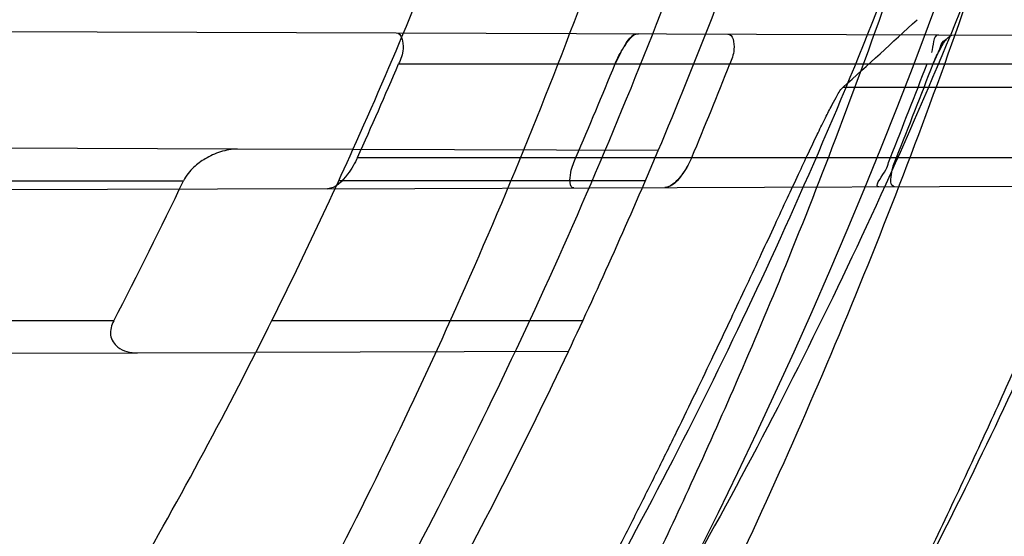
# Model space of a CAD drawing. Header units: millimetres. Extents: x 0 to 297, y 0 to 210.
# Tile 88 of 256: x 141.6695 to 141.7643, y 93.3466 to 93.3964. Entities that reach past the tile are written whole.
import ezdxf

# ---------------------------------------------------------------- set-up
doc = ezdxf.new("R2010")
doc.units = ezdxf.units.MM
doc.header["$LTSCALE"] = 16.335
doc.layers.get('0').update_dxf_attribs({"linetype": 'CONTINUOUS'})
for name, color, linetype in [('01_GLOBAL', 7, 'CONTINUOUS'), ('INTFCLR_1', 7, 'CONTINUOUS'), ('INTFCLR_144815', 7, 'CONTINUOUS')]:
    doc.layers.add(name, color=color, linetype=linetype)

msp = doc.modelspace()

# ---------------------------------------------------------------- linework, layer by layer
at = {"color": 7, "linetype": 'Continuous'}
msp.add_circle((142.5788034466, 92.2083412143), 3.42, dxfattribs=at)
at = {"color": 9, "linetype": 'Continuous'}
msp.add_arc((142.5788034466, 92.2083412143), 3.3761688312, 92.9674534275, 177.0325465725, dxfattribs=at)
at = {"layer": '01_GLOBAL', "color": 7, "linetype": 'Continuous'}
msp.add_circle((142.5788034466, 92.2083412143), 3.465, dxfattribs=at)
at = {"layer": 'INTFCLR_1', "color": 6, "linetype": 'Continuous'}
for p, q in [((141.6320219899, 93.39534153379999), (141.7057109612, 93.3950843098)), ((141.701550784, 93.3838488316), (141.6904307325, 93.383887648)), ((141.6990972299, 93.3800782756), (141.6237395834, 93.3798152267)), ((141.6807863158, 93.3642643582), (141.6922007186, 93.36430420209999))]:
    msp.add_line(p, q, dxfattribs=at)
at = {"layer": 'INTFCLR_1', "color": 9, "linetype": 'Continuous'}
for p, q in [((141.7057109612, 93.3950843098), (141.786662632, 93.394801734)), ((141.7059497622, 93.3920928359), (141.7856562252, 93.3920928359)), ((141.6904307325, 93.383887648), (141.6327147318, 93.3840891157)), ((141.7309575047, 93.3837461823), (141.701550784, 93.3838488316)), ((141.7020047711, 93.3830928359), (141.7823235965, 93.3830928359)), ((141.6154911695, 93.3808428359), (141.6852364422, 93.3808428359)), ((141.6990972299, 93.3800782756), (141.7813169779, 93.38036527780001)), ((141.7297225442, 93.3808428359), (141.7001843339, 93.3808428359)), ((141.6785109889, 93.3673428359), (141.6071914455, 93.3673428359)), ((141.7236898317, 93.3673428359), (141.6937277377, 93.3673428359)), ((141.6212355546, 93.36405648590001), (141.6807863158, 93.3642643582)), ((141.722314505, 93.36440931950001), (141.6922007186, 93.36430420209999))]:
    msp.add_line(p, q, dxfattribs=at)
at = {"layer": 'INTFCLR_1', "color": 7, "linetype": 'Continuous'}
for p, q in [((141.7273448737, 93.39321725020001), (141.7268046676, 93.3920928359)), ((141.7574344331, 93.3920928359), (141.7579217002, 93.39317565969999))]:
    msp.add_line(p, q, dxfattribs=at)
msp.add_lwpolyline([(141.7322235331, 93.3804184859), (141.7321460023, 93.38037104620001), (141.7320701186, 93.3803290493), (141.731995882, 93.3802925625), (141.7319229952, 93.3802615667), (141.7318517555, 93.38023621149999), (141.7317830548, 93.38021666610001), (141.7317171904, 93.3802028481), (141.731653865, 93.3801945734), (141.7315930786, 93.38019170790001)], dxfattribs=at)
at = {"layer": 'INTFCLR_1', "color": 6, "linetype": 'Continuous'}
for centre, radius, start, end in [((141.273551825, 93.5765928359), 0.5431065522, 270, 90.00000002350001), ((141.273551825, 93.5765928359), 0.5161422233, 270, 90.00000002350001), ((141.2728088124, 93.57658791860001), 0.4707966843, 335.7326455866, 336.9285663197), ((141.274149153, 93.5765882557), 0.488810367, 336.6810239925, 337.8249472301), ((141.2728077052, 93.5765885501), 0.5003182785, 337.2478700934, 338.3610402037), ((141.2735924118, 93.5765888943), 0.5172817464, 338.0335761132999, 339.1045049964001), ((141.2741481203, 93.5765888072), 0.5173049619, 338.034623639, 339.1054969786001), ((141.273551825, 93.5765928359), 0.4693968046, 333.1113287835, 335.7561731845), ((141.273551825, 93.5765928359), 0.4963968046, 334.6943264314, 337.139241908), ((141.2473378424, 93.5905742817), 0.4855333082, 332.6280237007, 334.4079187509)]:
    msp.add_arc(centre, radius, start, end, dxfattribs=at)
at = {"layer": 'INTFCLR_1', "color": 9, "linetype": 'Continuous'}
for radius, start, end in [(0.4963968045, 337.139241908, 340.3263098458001), (0.4693968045, 335.7561731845, 339.1304001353), (0.4693968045, 329.5812702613, 333.1113287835), (0.4963968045, 331.3802865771, 334.6943264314)]:
    msp.add_arc((141.273551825, 93.5765928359), radius, start, end, dxfattribs=at)
at = {"layer": 'INTFCLR_1', "color": 6, "linetype": 'Continuous'}
for points, knots in [([(141.6277114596, 93.9635928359), (141.62722335, 93.9635928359), (141.6272941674, 93.9616186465), (141.6286240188, 93.9602168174), (141.6303773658, 93.9574436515), (141.6330579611, 93.9541787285), (141.636536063, 93.9498851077), (141.6409148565, 93.9446589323), (141.6460561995, 93.938503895), (141.6515635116, 93.9318371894), (141.6570035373, 93.92513003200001), (141.6620669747, 93.9187433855), (141.6667156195, 93.9127488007), (141.6709428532, 93.907173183), (141.6747632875, 93.9020253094), (141.678203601, 93.89729346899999), (141.6812975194, 93.892957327), (141.684076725, 93.8889918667), (141.6865629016, 93.8853864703), (141.6887839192, 93.8821174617), (141.6907670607, 93.879157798), (141.6925435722, 93.87647309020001), (141.6941233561, 93.874058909), (141.6955259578, 93.8718932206), (141.6967707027, 93.86995357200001), (141.6978866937, 93.8681999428), (141.6988796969, 93.86662771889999), (141.6997620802, 93.86522135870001), (141.7005836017, 93.8639042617), (141.7014128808, 93.86256652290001), (141.7023097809, 93.86111046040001), (141.7032931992, 93.8595026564), (141.7043734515, 93.85772284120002), (141.7055619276, 93.8557478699), (141.706875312, 93.8535443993), (141.7083246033, 93.8510862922), (141.7099237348, 93.84834019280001), (141.7116817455, 93.8452798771), (141.7136163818, 93.8418602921), (141.7157436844, 93.8380349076), (141.7180830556, 93.833744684), (141.7206593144, 93.82891480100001), (141.7234900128, 93.82347305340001), (141.726590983, 93.8173359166), (141.7299816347, 93.810401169), (141.7336899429, 93.8025259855), (141.7377398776, 93.7935382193), (141.7421529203, 93.78321811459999), (141.7469453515, 93.7713014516), (141.7521299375, 93.7574106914), (141.7576364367, 93.74122679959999), (141.7631009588, 93.7231958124), (141.7681397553, 93.7040775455), (141.7724835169, 93.68473862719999), (141.7760959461, 93.6653468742), (141.7789762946, 93.645979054), (141.7811396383, 93.6266321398), (141.78259316, 93.6073517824), (141.7833500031, 93.5881192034), (141.7834187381, 93.5689647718), (141.782807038, 93.54987085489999), (141.7815194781, 93.5308399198), (141.7795595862, 93.51188722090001), (141.7769236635, 93.4929746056), (141.7736112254, 93.47412732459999), (141.7696058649, 93.4553044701), (141.7649044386, 93.43652991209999), (141.7595680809, 93.41806413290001), (141.7539109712, 93.4008043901), (141.7483372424, 93.3854818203), (141.7431614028, 93.3723954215), (141.7384031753, 93.3611505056), (141.7340415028, 93.3514143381), (141.7300563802, 93.34293319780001), (141.7264192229, 93.3354991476), (141.7231040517, 93.3289574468), (141.7200858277, 93.32318225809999), (141.7173473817, 93.3180790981), (141.7148681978, 93.3135654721), (141.7126227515, 93.30956018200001), (141.7105887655, 93.305996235), (141.7087453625, 93.3028169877), (141.7070795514, 93.29998482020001), (141.705579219, 93.29746570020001), (141.7042282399, 93.2952218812), (141.7030062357, 93.2932118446), (141.701896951, 93.29140311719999), (141.7008702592, 93.2897422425), (141.6998448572, 93.28809591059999), (141.698741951, 93.2863382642), (141.697495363, 93.2843681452), (141.6960930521, 93.28217288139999), (141.6945138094, 93.27972619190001), (141.6927331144, 93.2769994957), (141.6907308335, 93.2739717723), (141.6884841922, 93.27062245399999), (141.6859642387, 93.26692415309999), (141.6831423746, 93.2628508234), (141.6799866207, 93.2583791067), (141.6764721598, 93.2534967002), (141.6725652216, 93.248182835), (141.668231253, 93.2424190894), (141.6634587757, 93.2362207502), (141.6582464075, 93.2296072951), (141.6526341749, 93.2226555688), (141.646910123, 93.21570810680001), (141.6415439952, 93.20927720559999), (141.6369559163, 93.20380754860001), (141.633315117, 93.19932400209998), (141.6305101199, 93.19592415), (141.6286771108, 93.1930397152), (141.6273060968, 93.1916061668), (141.6272194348, 93.1895928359), (141.6277114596, 93.1895928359)], [0, 0, 0, 0, 0.0017146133, 0.0041239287, 0.0077631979, 0.0127375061, 0.019147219, 0.0271011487, 0.0367138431, 0.0473099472, 0.0574795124, 0.0670486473, 0.07593967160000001, 0.0841262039, 0.0916267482, 0.0984583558, 0.1046766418, 0.1103381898, 0.1154683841, 0.1200606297, 0.1242209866, 0.1279830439, 0.1313690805, 0.1343557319, 0.1370466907, 0.1394649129, 0.141657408, 0.1435788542, 0.1452969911, 0.147110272, 0.1491076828, 0.1513042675, 0.1537308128, 0.1564212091, 0.1594011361, 0.1627417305, 0.1664450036, 0.1705638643, 0.1751393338, 0.1802462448, 0.1859394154, 0.1923045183, 0.1994748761, 0.2074861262, 0.2164579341, 0.2265900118, 0.2380620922, 0.2510852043, 0.2660147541, 0.2831767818, 0.3031618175, 0.3260557, 0.3493456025, 0.3725974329, 0.3956655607, 0.4186206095, 0.4413650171, 0.4640353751, 0.4865253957, 0.5089623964, 0.531306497, 0.5536180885, 0.5759523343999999, 0.598223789, 0.6206818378, 0.6431588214, 0.6658101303, 0.6886542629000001, 0.710664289, 0.7296002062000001, 0.7459208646, 0.7600932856, 0.7724882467, 0.7833944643, 0.793008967, 0.8015592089, 0.8091555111, 0.8158987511, 0.8219029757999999, 0.8272448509, 0.832028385, 0.8363175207, 0.8401542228, 0.8435703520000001, 0.8466171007, 0.8493545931, 0.8518335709, 0.8540704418, 0.8562135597, 0.8586467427, 0.8613594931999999, 0.864403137, 0.8677972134, 0.87158895, 0.8758429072, 0.8805481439, 0.8857559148, 0.8915631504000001, 0.8979547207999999, 0.9049814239, 0.9126947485, 0.9211229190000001, 0.9303127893, 0.9401736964, 0.9507020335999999, 0.9616958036, 0.9717974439, 0.9801138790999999, 0.9868020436, 0.9920080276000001, 0.9957951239, 0.9982716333, 1, 1, 1, 1]), ([(141.6277114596, 93.1895928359), (141.628171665, 93.1895928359), (141.6293857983, 93.19006169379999), (141.6315047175, 93.19118839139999), (141.6344755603, 93.1931057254), (141.6382959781, 93.1958294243), (141.6430293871, 93.1994736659), (141.6486619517, 93.204090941), (141.6548706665, 93.2094848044), (141.6611699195, 93.2152477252), (141.6671157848, 93.2209450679), (141.6725640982, 93.22637349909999), (141.6775235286, 93.2314965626), (141.6820174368, 93.23628843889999), (141.6860792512, 93.24074344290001), (141.6897364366, 93.2448601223), (141.6930192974, 93.248641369), (141.695970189, 93.25211257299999), (141.6986132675, 93.2552811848), (141.7009775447, 93.25816358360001), (141.7030883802, 93.2607771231), (141.7049778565, 93.2631493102), (141.7066938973, 93.26533073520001), (141.7083843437, 93.267503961), (141.7101852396, 93.2698473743), (141.7120971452, 93.2723692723), (141.7139888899, 93.2749001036), (141.7158471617, 93.2774191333), (141.7177807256, 93.2800762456), (141.719921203, 93.2830619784), (141.7223135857, 93.2864552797), (141.7249869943, 93.2903210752), (141.7279695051, 93.29472983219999), (141.7312859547, 93.2997545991), (141.7349620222, 93.3054853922), (141.739037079, 93.3120481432), (141.7435494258, 93.3195877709), (141.7485344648, 93.32828125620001), (141.7540294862, 93.3383627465), (141.760066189, 93.3501066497), (141.766684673, 93.36392390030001), (141.7737557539, 93.3800111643), (141.780825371, 93.39786298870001), (141.7874356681, 93.4166847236), (141.7933066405, 93.4357633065), (141.7983875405, 93.454912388), (141.8026952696, 93.4741114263), (141.8062277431, 93.4932588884), (141.8090134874, 93.5124067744), (141.811058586, 93.53147350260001), (141.8123825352, 93.5504894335), (141.8129971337, 93.5694357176), (141.8129122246, 93.5883156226), (141.8121342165, 93.6071403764), (141.8106673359, 93.62589803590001), (141.8085112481, 93.6445966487), (141.8056642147, 93.6632334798), (141.8021262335, 93.68178000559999), (141.7978831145, 93.7002777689), (141.7929277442, 93.71870359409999), (141.7872355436, 93.7370788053), (141.7808222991, 93.75530999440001), (141.7739442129, 93.77270942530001), (141.7670434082, 93.78846903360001), (141.7605810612, 93.8020326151), (141.7546880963, 93.8135696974), (141.7493295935, 93.823472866), (141.7444701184, 93.8320171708), (141.7400702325, 93.83943301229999), (141.7360941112, 93.8458959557), (141.7325006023, 93.8515538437), (141.7292596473, 93.8565142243), (141.726339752, 93.8608753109), (141.7237187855, 93.86470654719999), (141.7213647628, 93.8680818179), (141.7192605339, 93.87104888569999), (141.717372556, 93.87367216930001), (141.7156764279, 93.8759981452), (141.7140548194, 93.87819543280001), (141.7123690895, 93.88045363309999), (141.7105117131, 93.88291035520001), (141.7085985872, 93.8854056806), (141.7066793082, 93.8878747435), (141.7047357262, 93.8903431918), (141.7026024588, 93.8930148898), (141.7002196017, 93.8959525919), (141.69755058, 93.8991866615), (141.6945697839, 93.9027308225), (141.6912418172, 93.90660370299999), (141.6875371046, 93.9108152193), (141.6834171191, 93.91537787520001), (141.6788518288, 93.92028969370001), (141.6738154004, 93.9255385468), (141.6682758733, 93.9311042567), (141.6622344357, 93.93693821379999), (141.6557918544, 93.9428789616), (141.6493931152, 93.94847737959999), (141.6435362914, 93.95331061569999), (141.6386043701, 93.9571286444), (141.6346411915, 93.9599686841), (141.6315795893, 93.9619541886), (141.6294126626, 93.96311226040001), (141.6281767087, 93.9635928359), (141.6277114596, 93.9635928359)], [0, 0, 0, 0, 0.0015510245, 0.0042404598, 0.008161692, 0.0134191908, 0.0200669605, 0.0282845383, 0.0379646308, 0.04778133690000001, 0.0570562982, 0.0657163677, 0.0737008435, 0.0810864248, 0.08785639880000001, 0.09401872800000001, 0.09964461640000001, 0.1047327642, 0.1093734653, 0.1135510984, 0.1172970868, 0.1206958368, 0.1237721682, 0.1266512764, 0.1299751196, 0.1337328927, 0.1373171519, 0.1406241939, 0.1442827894, 0.1483924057, 0.1530055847, 0.1582756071, 0.1642330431, 0.1709447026, 0.1785661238, 0.1871788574, 0.1969791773, 0.2081785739, 0.2209513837, 0.2356728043, 0.2526768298, 0.2725784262, 0.2948857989, 0.3173719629, 0.3397942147, 0.362144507, 0.3841260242, 0.4060931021, 0.4277499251, 0.4493238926, 0.4707068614, 0.4919794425, 0.5131973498, 0.5343237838, 0.5554641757, 0.5765947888, 0.5977467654, 0.6189899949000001, 0.6402145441, 0.6616941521, 0.6832817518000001, 0.7050322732, 0.7268136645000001, 0.7463228, 0.7630041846, 0.7774428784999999, 0.7899800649, 0.8009502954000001, 0.8105690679, 0.8190401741, 0.8265233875, 0.8331581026, 0.8390096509, 0.8442114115, 0.8488026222, 0.8528784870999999, 0.8564706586, 0.8596954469, 0.8625805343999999, 0.8656744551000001, 0.8691928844, 0.8729603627, 0.8762716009, 0.879732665, 0.8835489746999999, 0.8877941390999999, 0.8924809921, 0.8976810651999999, 0.9034017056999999, 0.9096904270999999, 0.916584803, 0.9241199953, 0.932290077, 0.9411002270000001, 0.9505839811, 0.960593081, 0.9706330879, 0.9792338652, 0.9861845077, 0.991642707, 0.9956806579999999, 0.9984319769, 1, 1, 1, 1]), ([(141.7057109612, 93.3950843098), (141.7062663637, 93.395082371), (141.7065566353, 93.39340355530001), (141.7061492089, 93.39256107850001), (141.7059497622, 93.3920928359)], [0, 0, 0, 0, 0.5218234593, 1, 1, 1, 1]), ([(141.7376524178, 93.3949728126), (141.7381806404, 93.39497096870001), (141.738396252, 93.3933477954), (141.7380465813, 93.3925466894), (141.7378665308, 93.3920928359)], [0, 0, 0, 0, 0.519657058, 1, 1, 1, 1]), ([(141.6904307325, 93.383887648), (141.6898792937, 93.3838895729), (141.6887869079, 93.3836878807), (141.6873664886, 93.38304542), (141.6861191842, 93.38213240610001), (141.685470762, 93.3813334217), (141.6852364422, 93.3808428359)], [0, 0, 0, 0, 0.2637388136, 0.5216437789, 0.7399770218, 1, 1, 1, 1]), ([(141.7020047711, 93.3830928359), (141.7017455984, 93.3825179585), (141.7010320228, 93.3813640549), (141.6998914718, 93.380081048), (141.6990972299, 93.3800782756)], [0, 0, 0, 0, 0.4425733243, 1, 1, 1, 1]), ([(141.7228454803, 93.3801611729), (141.7223484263, 93.3801594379), (141.722506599, 93.3819019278), (141.7228265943, 93.3826181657), (141.7230312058, 93.3830928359)], [0, 0, 0, 0, 0.4902188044, 1, 1, 1, 1]), ([(141.7522137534, 93.380263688), (141.7517135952, 93.38026194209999), (141.7530957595, 93.3819195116), (141.7531294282, 93.3826174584), (141.7533211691, 93.3830928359)], [0, 0, 0, 0, 0.4938639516, 1, 1, 1, 1]), ([(141.7537345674, 93.3802689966), (141.7532566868, 93.3802673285), (141.7534443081, 93.3819424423), (141.7537170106, 93.3826343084), (141.7539019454, 93.3830928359)], [0, 0, 0, 0, 0.4914976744, 1, 1, 1, 1]), ([(141.6785109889, 93.3673428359), (141.678295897, 93.3669284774), (141.6780087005, 93.3659698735), (141.6789214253, 93.3644760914), (141.6801296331, 93.36426206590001), (141.6807863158, 93.3642643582)], [0, 0, 0, 0, 0.2969864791, 0.5822571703, 1, 1, 1, 1])]:
    msp.add_open_spline(points, degree=3, knots=knots, dxfattribs=at)
at = {"layer": 'INTFCLR_1', "color": 9, "linetype": 'Continuous'}
for points, knots in [([(141.7274621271, 93.7444100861), (141.7315912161, 93.73260804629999), (141.7390893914, 93.7083558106), (141.7462276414, 93.6771830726), (141.7497519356, 93.6563636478), (141.7511690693, 93.6465420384), (141.7520562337, 93.63993331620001), (141.7542266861, 93.62172821), (141.7563129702, 93.5917074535), (141.7560193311, 93.56158016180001), (141.75492511, 93.5431617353), (141.7544248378, 93.53644044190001), (141.7535799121, 93.5264371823), (141.7512498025, 93.5051367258), (141.7458257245, 93.4730218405), (141.7391945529, 93.44635307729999), (141.7346932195, 93.43104762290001), (141.7328673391, 93.4250457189), (141.7295794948, 93.4147503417), (141.7226337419, 93.3948776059), (141.7115361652, 93.3677887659), (141.7001192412, 93.3445285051), (141.6927555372, 93.3309518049), (141.6900841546, 93.32616319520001), (141.6861147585, 93.3191771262), (141.6775648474, 93.3047783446), (141.6639972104, 93.28405809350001), (141.6473654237, 93.26144055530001), (141.6353721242, 93.2466858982), (141.6284582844, 93.2385874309), (141.6258517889, 93.2355648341), (141.6214530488, 93.2305373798), (141.6133270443, 93.2214911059), (141.6044845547, 93.2120682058), (141.5965053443, 93.2037254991), (141.5917239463, 93.1987068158), (141.5879282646, 93.1946089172), (141.5854794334, 93.19177211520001), (141.5841304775, 93.1899788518), (141.5835709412, 93.18902726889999), (141.5832318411, 93.1883445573), (141.5833749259, 93.1874561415), (141.5852684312, 93.18784244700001), (141.5873513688, 93.1888408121), (141.5911230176, 93.19087984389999), (141.5947207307, 93.1931715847), (141.5976748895, 93.1951401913), (141.5995705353, 93.1964436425), (141.602756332, 93.1986733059), (141.6078515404, 93.20240372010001), (141.6149715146, 93.20793848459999), (141.62561538, 93.21669735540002), (141.6351418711, 93.22524116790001), (141.6434777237, 93.2332353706), (141.649452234, 93.23913163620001), (141.6602195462, 93.2502334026), (141.6755659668, 93.26754542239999), (141.6935858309, 93.2905631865), (141.7064887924, 93.3094194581), (141.7141583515, 93.3216829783), (141.7169899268, 93.32634221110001), (141.721250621, 93.3334910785), (141.7303494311, 93.3495428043), (141.743335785, 93.375597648), (141.7522698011, 93.3973723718), (141.7564146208, 93.40865082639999)], [0, 0, 0, 0, 0.0419354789, 0.08505031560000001, 0.1071497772, 0.1127379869, 0.1183317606, 0.1295131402, 0.1742263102, 0.2191466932, 0.230445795, 0.2361065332, 0.241751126, 0.2641147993, 0.3079545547, 0.3508736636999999, 0.3561840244, 0.3614616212, 0.3719139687, 0.3924297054, 0.4320526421, 0.4700131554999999, 0.4792642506, 0.483852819, 0.4884035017, 0.5062126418, 0.5400088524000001, 0.5714206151, 0.6003317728, 0.6037560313, 0.6071340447, 0.6137178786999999, 0.6261602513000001, 0.6479155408, 0.6570536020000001, 0.6648783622, 0.6711643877, 0.6757843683, 0.6774462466, 0.6786751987, 0.6794900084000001, 0.6799813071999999, 0.6813020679, 0.6842478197, 0.6888651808, 0.6950795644, 0.6987591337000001, 0.70073729, 0.7027989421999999, 0.7117993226, 0.7219139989, 0.7330405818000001, 0.7580265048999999, 0.7648041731, 0.7717766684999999, 0.7861782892, 0.816667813, 0.8493175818, 0.8841610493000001, 0.8932352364, 0.8978283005, 0.9024468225, 0.9211469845, 0.9596997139, 1, 1, 1, 1]), ([(141.5894748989, 93.1895928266), (141.5892979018, 93.1895928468), (141.5888645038, 93.1896782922), (141.5888868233, 93.190457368), (141.5893505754, 93.1912589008), (141.5901524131, 93.1924502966), (141.5913747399, 93.19393289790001), (141.5929802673, 93.19575471), (141.5949656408, 93.1978911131), (141.5971947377, 93.2002239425), (141.5996190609, 93.2027196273), (141.6031782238, 93.2063557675), (141.6105296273, 93.21384324), (141.6195432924, 93.22320786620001), (141.6278287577, 93.2322027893), (141.6323134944, 93.2372021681), (141.6349707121, 93.240207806), (141.642015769, 93.24825737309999), (141.6542358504, 93.2629238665), (141.6711890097, 93.2854196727), (141.6850238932, 93.3060388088), (141.6937443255, 93.3203727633), (141.6977917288, 93.32732574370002), (141.7005148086, 93.332090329), (141.7080176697, 93.34559306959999), (141.7196527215, 93.3687304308), (141.7309710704, 93.39569854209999), (141.7380553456, 93.41548603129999), (141.7414080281, 93.4257353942), (141.74326968, 93.43170979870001), (141.7478571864, 93.44693850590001), (141.754617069, 93.4734775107), (141.7601493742, 93.50545404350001), (141.7625257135, 93.5266628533), (141.7633872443, 93.5366215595), (141.7638973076, 93.5433123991), (141.7650129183, 93.56164671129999), (141.7653124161, 93.591641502), (141.7631848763, 93.6215275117), (141.7609722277, 93.63964749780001), (141.7600677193, 93.64622607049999), (141.758622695, 93.65600410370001), (141.7550282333, 93.6767350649), (141.7477475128, 93.7077732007), (141.7401050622, 93.7319029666), (141.7358975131, 93.7436438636)], [0, 0, 0, 0, 0.0008731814, 0.0017184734, 0.0032338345, 0.0055641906, 0.008732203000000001, 0.0127298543, 0.0175349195, 0.0231216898, 0.028646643, 0.0346996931, 0.0482229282, 0.0804128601, 0.09881585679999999, 0.1085510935, 0.1135452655, 0.1186072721, 0.1613234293, 0.207686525, 0.2575125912, 0.2837456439, 0.2904463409, 0.297201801, 0.3108185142, 0.3666506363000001, 0.4248611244, 0.4549770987, 0.470314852, 0.4780577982, 0.4858479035, 0.548777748, 0.6130125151, 0.6457681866, 0.6540348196, 0.6623247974, 0.6788712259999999, 0.7446474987, 0.8101274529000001, 0.8265054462, 0.8346996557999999, 0.8428862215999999, 0.8752668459, 0.9384715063, 1, 1, 1, 1]), ([(141.7649089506, 93.40958046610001), (141.7606921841, 93.39835655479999), (141.7516012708, 93.3766851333), (141.7383996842, 93.35077737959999), (141.729153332, 93.334819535), (141.7248221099, 93.3277097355), (141.7219426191, 93.32307423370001), (141.7141390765, 93.3108664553), (141.7010108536, 93.29209676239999), (141.682686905, 93.26919478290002), (141.6670865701, 93.25197248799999), (141.6561431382, 93.24092770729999), (141.6500687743, 93.23505894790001), (141.641588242, 93.22709638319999), (141.6318993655, 93.2185878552), (141.6210804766, 93.2098664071), (141.6138416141, 93.2043518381), (141.6086624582, 93.2006343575), (141.6054252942, 93.19841171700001), (141.6034970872, 93.1971115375), (141.6005042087, 93.19514859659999), (141.596782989, 93.19285223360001), (141.5933015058, 93.19093154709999), (141.5910052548, 93.189929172), (141.589904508, 93.1895927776), (141.5894748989, 93.1895928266)], [0, 0, 0, 0, 0.1254315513, 0.2455803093, 0.303919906, 0.3183349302, 0.3326730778, 0.3610075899, 0.4699051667, 0.5720939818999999, 0.66765685, 0.7128428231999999, 0.7347306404, 0.7560139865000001, 0.8345380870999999, 0.8695395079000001, 0.9013775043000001, 0.9297258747, 0.9362221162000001, 0.9424563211, 0.9540556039, 0.9736565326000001, 0.9882336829, 0.9955056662, 1, 1, 1, 1])]:
    msp.add_open_spline(points, degree=3, knots=knots, dxfattribs=at)
at = {"layer": 'INTFCLR_1', "color": 7, "linetype": 'Continuous'}
for points, knots in [([(141.7268046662, 93.3920928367), (141.7270317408, 93.392650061), (141.7275917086, 93.39363841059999), (141.7284049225, 93.3950102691), (141.7290463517, 93.395002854)], [0, 0, 0, 0, 0.484010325, 1, 1, 1, 1]), ([(141.7574344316, 93.3920928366), (141.7576386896, 93.39262795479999), (141.7581412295, 93.39356024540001), (141.7588613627, 93.3949033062), (141.7594582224, 93.3948966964)], [0, 0, 0, 0, 0.4896894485, 1, 1, 1, 1]), ([(141.7341945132, 93.3830928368), (141.7339632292, 93.38254112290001), (141.7333366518, 93.3814600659), (141.7323201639, 93.380190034), (141.7315930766, 93.380191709)], [0, 0, 0, 0, 0.4513860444, 1, 1, 1, 1]), ([(141.7341945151, 93.3830928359), (141.7339676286, 93.3825564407), (141.7334245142, 93.3815801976), (141.7326765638, 93.3807029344), (141.7322235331, 93.3804184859)], [0, 0, 0, 0, 0.5212463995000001, 1, 1, 1, 1])]:
    msp.add_open_spline(points, degree=3, knots=knots, dxfattribs=at)
for points in [[(141.7290463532, 93.3950028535), (141.7284342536, 93.39500499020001), (141.7279874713, 93.3943034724), (141.7276834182, 93.39377222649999)], [(141.7579217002, 93.39317565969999), (141.7581519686, 93.39360754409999), (141.75823867, 93.3944044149), (141.7587281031, 93.3944027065)]]:
    msp.add_open_spline(points, degree=3, dxfattribs=at)
at = {"layer": 'INTFCLR_1', "color": 6, "linetype": 'Continuous'}
msp.add_open_spline([(141.7579594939, 93.3949019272), (141.7573494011, 93.3949040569), (141.7574976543, 93.3937723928), (141.7572800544, 93.3932024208)], degree=3, dxfattribs=at)
at = {"layer": 'INTFCLR_144815', "color": 9, "linetype": 'Continuous'}
msp.add_line((141.7776580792, 93.3898277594), (141.7487416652, 93.3898277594), dxfattribs=at)
at = {"layer": 'INTFCLR_144815', "color": 6, "linetype": 'Continuous'}
for radius in [0.5743020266, 0.5472855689]:
    msp.add_circle((141.273551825, 93.5765928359), radius, dxfattribs=at)
for radius, start, end in [(0.7917112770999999, 313.9937911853, 154.5150993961), (0.7647112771, 312.9543589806, 154.5144414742), (0.73941501, 282.2440355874, 71.2863570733), (0.5949342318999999, 45.0000000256, 314.9999999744), (0.5938695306, 44.999999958, 315.000000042), (0.5930090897, 44.99999997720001, 315.0000000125), (0.5834285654, 308.490992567, 51.50900743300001), (0.6104450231, 316.9838592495, 43.0161407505), (0.5760164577, 313.9992414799, 46.00075850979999)]:
    msp.add_arc((141.273551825, 93.5765928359), radius, start, end, dxfattribs=at)
at = {"layer": 'INTFCLR_144815', "color": 9, "linetype": 'Continuous'}
for centre, radius, start, end in [((141.273551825, 93.5765928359), 0.7345008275, 292.4997540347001, 54.0964566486), ((141.2735550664, 93.5765943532), 0.6625959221, 292.4997540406, 54.09645665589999), ((141.2735749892, 93.5765983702), 0.6513931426, 311.2505121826, 48.7494878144), ((141.2735518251, 93.5765928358), 0.5937131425, 314.0862202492, 45.9137797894), ((141.273551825, 93.5765928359), 0.5795156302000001, 313.8592910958, 46.1407088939), ((141.273551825, 93.5765928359), 0.5757241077, 314.0319604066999, 45.9680396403)]:
    msp.add_arc(centre, radius, start, end, dxfattribs=at)
at = {"layer": 'INTFCLR_144815', "color": 6, "linetype": 'Continuous'}
msp.add_ellipse((141.273551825, 94.33761311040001), major_axis=(0, 1.1421106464), ratio=0.7456587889, start_param=-2.5496427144, end_param=-2.5394757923, dxfattribs=at)
for points, knots in [([(141.6746009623, 93.1760929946), (141.6743294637, 93.1760979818), (141.6739346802, 93.1770195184), (141.6745467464, 93.1778388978), (141.6750158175, 93.17883374), (141.6756162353, 93.1797931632), (141.6763427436, 93.18091902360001), (141.6772268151, 93.1822020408), (141.6782605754, 93.1836515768), (141.6794495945, 93.1852715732), (141.6807951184, 93.18706860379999), (141.6822994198, 93.18904864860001), (141.6839649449, 93.1912193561), (141.6857956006, 93.1935906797), (141.6877946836, 93.1961725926), (141.6899625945, 93.1989721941), (141.6922956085, 93.2019921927), (141.6947877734, 93.2052332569), (141.6974360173, 93.20870055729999), (141.7002434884, 93.21240829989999), (141.7032142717, 93.2163732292), (141.7063442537, 93.22060254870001), (141.7096232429, 93.2250961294), (141.7130388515, 93.22985135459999), (141.7165811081, 93.2348694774), (141.7202374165, 93.2401484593), (141.7239937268, 93.2456843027), (141.7278347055, 93.251470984), (141.731743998, 93.2575005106), (141.735704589, 93.26376313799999), (141.7396991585, 93.2702476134), (141.7437104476, 93.2769414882), (141.7477216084, 93.28383147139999), (141.7517165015, 93.2909037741), (141.7556799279, 93.2981444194), (141.7595977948, 93.3055395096), (141.7634572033, 93.3130754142), (141.767246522, 93.3207389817), (141.7709553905, 93.32851766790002), (141.7745746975, 93.3363996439), (141.7780965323, 93.3443738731), (141.7815140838, 93.35243008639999), (141.7848215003, 93.3605586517), (141.7880144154, 93.3687521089), (141.7910827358, 93.3769863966), (141.7940232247, 93.38525192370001), (141.7968372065, 93.39355072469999), (141.7995279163, 93.40189302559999), (141.8020958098, 93.4102817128), (141.8045374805, 93.4187064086), (141.8068514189, 93.42716225), (141.8090350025, 93.4356385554), (141.811086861, 93.444127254), (141.8130074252, 93.4526268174), (141.8147973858, 93.4611370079), (141.8164574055, 93.4696578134), (141.8179878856, 93.4781882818), (141.8193889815, 93.4867260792), (141.8206608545, 93.49526836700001), (141.8218038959, 93.5038134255), (141.8228186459, 93.5123607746), (141.8237055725, 93.5209097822), (141.8244651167, 93.5294599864), (141.8250976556, 93.5380107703), (141.8256035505, 93.54656205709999), (141.825983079, 93.55511352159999), (141.8262364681, 93.5636652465), (141.8263638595, 93.57221696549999), (141.8263653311, 93.5807687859), (141.8262408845, 93.58932047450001), (141.825990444, 93.5978721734), (141.8256138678, 93.6064236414), (141.8251109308, 93.61497493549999), (141.8244813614, 93.6235256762), (141.8237248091, 93.6320757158), (141.8228408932, 93.64062454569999), (141.821829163, 93.64917180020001), (141.8206891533, 93.6577167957), (141.8194203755, 93.6662587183), (141.8180223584, 93.67479645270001), (141.8164946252, 93.6833288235), (141.8148367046, 93.6918545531), (141.8130483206, 93.7003713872), (141.8111294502, 93.708876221), (141.8090801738, 93.7173660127), (141.8069004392, 93.7258386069), (141.8045900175, 93.7342926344), (141.8021489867, 93.7427256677), (141.7995780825, 93.7511333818), (141.7968786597, 93.7595102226), (141.794052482, 93.76785030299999), (141.7911015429, 93.7761479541), (141.7880284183, 93.78439680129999), (141.7848363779, 93.7925896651), (141.7815294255, 93.8007186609), (141.7781123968, 93.8087751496), (141.7745910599, 93.8167496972), (141.7709722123, 93.8246320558), (141.7672637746, 93.83241116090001), (141.7634748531, 93.84007518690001), (141.7596157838, 93.8476116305), (141.7556981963, 93.85500733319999), (141.7517349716, 93.8622486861), (141.7477402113, 93.8693217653), (141.7437291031, 93.8762126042), (141.7397177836, 93.8829074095), (141.7357230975, 93.8893928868), (141.7317622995, 93.8956565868), (141.7278527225, 93.90168723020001), (141.7240113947, 93.9074750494), (141.7202546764, 93.9130120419), (141.7165979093, 93.9182921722), (141.7130551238, 93.92331147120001), (141.7096387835, 93.92806808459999), (141.7063596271, 93.93256220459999), (141.7032265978, 93.9367959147), (141.7002468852, 93.9407729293), (141.6974259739, 93.9444983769), (141.6947677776, 93.947978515), (141.6922747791, 93.9512204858), (141.689948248, 93.9542320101), (141.6877884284, 93.957021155), (141.6857947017, 93.9595961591), (141.6839658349, 93.96196516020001), (141.6823001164, 93.9641361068), (141.6807955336, 93.9661165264), (141.6794499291, 93.96791362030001), (141.6782609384, 93.9695336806), (141.6772266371, 93.97098359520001), (141.6763438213, 93.9722659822), (141.6756133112, 93.9733940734), (141.6750243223, 93.9743472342), (141.6745991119, 93.9751992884), (141.6741632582, 93.9759468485), (141.6741898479, 93.9770851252), (141.6746009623, 93.97709267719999)], [0, 0, 0, 0, 0.0009311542, 0.0023661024, 0.0034197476, 0.004708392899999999, 0.006238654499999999, 0.0080169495, 0.0100497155, 0.0123440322, 0.0149074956, 0.0177478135, 0.0208710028, 0.0242896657, 0.0280205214, 0.0320682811, 0.0364316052, 0.0411066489, 0.04608797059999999, 0.0513925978, 0.0570544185, 0.0630770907, 0.069434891, 0.0761294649, 0.08315356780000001, 0.09049758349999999, 0.0981493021, 0.1060937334, 0.1143137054, 0.1227901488, 0.1315025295, 0.1404294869, 0.1495493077, 0.1588404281, 0.1682819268, 0.1778537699, 0.1875370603, 0.197314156, 0.207168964, 0.217086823, 0.2270545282, 0.2370604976, 0.2470942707, 0.2571461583, 0.2672135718, 0.2772260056, 0.2872285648, 0.2972614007, 0.3072826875, 0.3173107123, 0.3273382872, 0.3373435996, 0.3473246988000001, 0.3572841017, 0.367223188, 0.3771444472, 0.387051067, 0.3969410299, 0.4068119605, 0.4166652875, 0.4265028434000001, 0.4363264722, 0.4461370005, 0.4559367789, 0.4657270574, 0.4755104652, 0.4852884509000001, 0.4950636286, 0.5048374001, 0.5146124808, 0.5243903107, 0.5341735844, 0.5439637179, 0.5537632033, 0.5635732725, 0.5733961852, 0.5832332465, 0.5930862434, 0.6029564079, 0.6128446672, 0.6227518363, 0.6326790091, 0.6426268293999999, 0.6525927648, 0.6625749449, 0.6725742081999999, 0.6825911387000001, 0.6926266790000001, 0.7026779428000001, 0.7127386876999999, 0.7228052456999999, 0.7328732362, 0.7429368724, 0.7529895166, 0.7630233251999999, 0.7730292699, 0.7829971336, 0.7929151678, 0.8027701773, 0.8125475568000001, 0.8222311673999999, 0.8318035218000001, 0.8412455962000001, 0.8505374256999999, 0.8596580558, 0.8685859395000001, 0.8772993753, 0.8857769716, 0.8939982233, 0.9019439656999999, 0.9095970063, 0.9169424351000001, 0.9239679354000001, 0.9306640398, 0.9370242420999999, 0.9430448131, 0.9487246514, 0.9540648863, 0.9590688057, 0.9637413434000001, 0.9680887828, 0.9721183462, 0.9758379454, 0.9792560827, 0.9823810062, 0.9852211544, 0.9877847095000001, 0.9900792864, 0.992112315, 0.993890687, 0.995421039, 0.9967097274, 0.9977633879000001, 0.9985900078, 1, 1, 1, 1]), ([(141.6876600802, 93.9635928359), (141.6873876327, 93.9635928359), (141.6869901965, 93.9626640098), (141.6875708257, 93.9618304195), (141.6880138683, 93.96081402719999), (141.6885845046, 93.9598337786), (141.6892758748, 93.95868324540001), (141.6901180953, 93.95737211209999), (141.6911032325, 93.9558912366), (141.6922361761, 93.95423713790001), (141.693517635, 93.95240368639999), (141.6949495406, 93.9503850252), (141.696533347, 93.9481745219), (141.6982702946, 93.94576541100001), (141.7001613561, 93.9431504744), (141.702206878, 93.9403225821), (141.7044067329, 93.93727439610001), (141.7067598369, 93.9339990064), (141.7092643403, 93.9304896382), (141.7119171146, 93.9267403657), (141.7147138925, 93.9227459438), (141.7176489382, 93.9185023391), (141.7207150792, 93.9140067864), (141.7239035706, 93.9092581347), (141.7272041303, 93.90425699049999), (141.7306050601, 93.8990057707), (141.7340933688, 93.8935087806), (141.737654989, 93.8877721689), (141.7412750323, 93.881803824), (141.7449380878, 93.87561318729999), (141.7486285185, 93.8692110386), (141.7523307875, 93.8626091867), (141.7560297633, 93.8558201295), (141.759710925, 93.848856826), (141.7633605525, 93.841732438), (141.7669658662, 93.83446010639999), (141.7705151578, 93.82705267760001), (141.7739978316, 93.81952255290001), (141.7774044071, 93.81188158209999), (141.7807265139, 93.8041409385), (141.7839568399, 93.7963110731), (141.7870890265, 93.7884017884), (141.7901177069, 93.7804219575), (141.7930382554, 93.77237995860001), (141.7958469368, 93.7642830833), (141.7985405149, 93.75613842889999), (141.8011165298, 93.74795190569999), (141.8035728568, 93.7397293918), (141.8059080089, 93.7314755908), (141.8081207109, 93.7231952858), (141.8102101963, 93.71489212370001), (141.8121758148, 93.70656992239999), (141.814017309, 93.698231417), (141.8157344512, 93.6898796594), (141.8173273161, 93.68151664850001), (141.8187959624, 93.67314474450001), (141.8201406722, 93.66476527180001), (141.8213616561, 93.6563800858), (141.8224592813, 93.6479900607), (141.823433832, 93.6395966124), (141.8242856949, 93.6312001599), (141.8250151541, 93.62280178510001), (141.8256225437, 93.6144016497), (141.8261081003, 93.60600059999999), (141.8264720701, 93.59759857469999), (141.826714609, 93.58919624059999), (141.8268358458, 93.5807934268), (141.8268358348, 93.5723907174), (141.8267145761, 93.56398791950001), (141.8264720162, 93.55558560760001), (141.8261080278, 93.5471836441), (141.8256224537, 93.5387826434), (141.8250150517, 93.5303826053), (141.8242855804, 93.5219843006), (141.823433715, 93.5135879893), (141.8224591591, 93.5051946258), (141.8213615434, 93.496804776), (141.8201405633, 93.4884196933), (141.818795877, 93.48004042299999), (141.8173272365, 93.4716685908), (141.8157344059, 93.4633057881), (141.8140172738, 93.4549540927), (141.8121758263, 93.4466158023), (141.8102102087, 93.43829360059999), (141.8081207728, 93.4299906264), (141.805908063, 93.4217102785), (141.8035729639, 93.4134566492), (141.801116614, 93.4052340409), (141.7985406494, 93.3970476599), (141.7958470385, 93.38890288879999), (141.7930384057, 93.3808061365), (141.7901178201, 93.3727640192), (141.7870891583, 93.3647842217), (141.7839569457, 93.3568748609), (141.7807266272, 93.34904500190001), (141.7774045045, 93.3413043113), (141.7739979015, 93.33366327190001), (141.7705152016, 93.3261330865), (141.7669658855, 93.3187256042), (141.7633605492, 93.3114532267), (141.759710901, 93.30432879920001), (141.7560297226, 93.2973654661), (141.7523307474, 93.29057641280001), (141.748628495, 93.2839745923), (141.7449380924, 93.2775724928), (141.7412750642, 93.27138190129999), (141.737655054, 93.2654136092), (141.7340934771, 93.2596770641), (141.7306052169, 93.25418014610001), (141.7272043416, 93.24892900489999), (141.7239038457, 93.2439279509), (141.7207154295, 93.2391794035), (141.7176493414, 93.23468391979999), (141.7147143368, 93.23044036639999), (141.7119175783, 93.226445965), (141.7092648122, 93.2226966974), (141.7067603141, 93.2191873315), (141.7044071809, 93.2159118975), (141.702207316, 93.21286369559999), (141.700161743, 93.2100357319), (141.6982706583, 93.2074207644), (141.6965336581, 93.2050115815), (141.6949498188, 93.2028010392), (141.6935178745, 93.2007823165), (141.6922363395, 93.1989487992), (141.691103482, 93.19729470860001), (141.6901178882, 93.1958135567), (141.6892769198, 93.1945030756), (141.6885816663, 93.193350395), (141.6880221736, 93.19237622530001), (141.6876198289, 93.19150727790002), (141.6872095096, 93.190741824), (141.687244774, 93.1895928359), (141.6876600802, 93.1895928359)], [0, 0, 0, 0, 0.0009748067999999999, 0.0024843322, 0.0035889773, 0.0049377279, 0.0065370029, 0.0083930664, 0.0105121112, 0.0129009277, 0.0155662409, 0.0185155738, 0.0217561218, 0.0252958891, 0.029142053, 0.0333024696, 0.0377835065, 0.0425919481, 0.0477324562, 0.0532095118, 0.059024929, 0.0651792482, 0.071670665, 0.0784946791, 0.0856442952, 0.09310988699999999, 0.1008792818, 0.1089378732, 0.1172690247, 0.1258543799, 0.1346742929, 0.1437082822, 0.1529356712, 0.1623360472, 0.1718891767, 0.1815756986, 0.1913773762, 0.2012771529, 0.211259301, 0.2213094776, 0.2314148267, 0.2415638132, 0.2517458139, 0.2619526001, 0.2721754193, 0.2824085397, 0.2926450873, 0.3028812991, 0.3131119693, 0.3233349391, 0.3335463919, 0.3437455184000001, 0.3539296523, 0.3640990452, 0.3742517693, 0.3843890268, 0.3945097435, 0.4046157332, 0.4147062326, 0.4247836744, 0.4348478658, 0.4449015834, 0.4549448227, 0.4649806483, 0.4750093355, 0.4850340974, 0.4950553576, 0.5050763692, 0.5150976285, 0.5251223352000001, 0.5351510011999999, 0.5451866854, 0.5552299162, 0.5652834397, 0.5753475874, 0.5854247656, 0.5955152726, 0.6056208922, 0.6157416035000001, 0.6258785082, 0.6360313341, 0.6462002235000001, 0.6563845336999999, 0.6665832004, 0.6767949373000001, 0.6870173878, 0.6972484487, 0.7074841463, 0.7177211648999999, 0.7279537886, 0.7381770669, 0.7483834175, 0.7585658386, 0.7687147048, 0.7788200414, 0.7888703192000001, 0.7988525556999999, 0.8087524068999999, 0.8185541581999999, 0.8282407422, 0.8377939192, 0.8471943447, 0.8564217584, 0.8654556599, 0.8742755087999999, 0.8828608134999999, 0.8911918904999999, 0.8992503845, 0.907019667, 0.9144851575, 0.9216346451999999, 0.9284584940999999, 0.9349497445, 0.9411040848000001, 0.9469194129, 0.9523964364, 0.9575370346, 0.9623454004, 0.9668266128, 0.9709869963, 0.9748333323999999, 0.9783730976, 0.9816137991, 0.9845631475, 0.9872286, 0.9896174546, 0.9917366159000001, 0.9935927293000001, 0.995192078, 0.9965408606, 0.9976455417, 0.9985140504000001, 1, 1, 1, 1]), ([(141.7908088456, 93.5765928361), (141.7908088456, 93.57127953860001), (141.7906525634, 93.5606470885), (141.7899491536, 93.5447010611), (141.7887751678, 93.5287546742), (141.7871271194, 93.51280914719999), (141.7850015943, 93.4968670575), (141.7823948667, 93.48093315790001), (141.7793016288, 93.4650146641), (141.7757175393, 93.4491220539), (141.7716413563, 93.43326967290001), (141.7670698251, 93.4174789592), (141.7620073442, 93.4017749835), (141.7564585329, 93.38619054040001), (141.7504384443, 93.37076715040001), (141.7439673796, 93.3555543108), (141.7370796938, 93.3406137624), (141.7298227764, 93.3260176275), (141.7222605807, 93.3118515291), (141.7144767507, 93.2982091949), (141.7065733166, 93.2851908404), (141.6986695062, 93.27289842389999), (141.6908948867, 93.2614257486), (141.6833811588, 93.2508500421), (141.6762501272, 93.24122325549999), (141.6696044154, 93.2325659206), (141.6635210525, 93.2248708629), (141.6580483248, 93.21810683), (141.6532152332, 93.2122208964), (141.649021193, 93.2071580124), (141.6454650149, 93.20284632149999), (141.6425175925, 93.1992446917), (141.6401862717, 93.1962576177), (141.6383808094, 93.1939484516), (141.6372501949, 93.19201130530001), (141.6363191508, 93.19093734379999), (141.6364430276, 93.1895928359), (141.6367999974, 93.1895928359)], [0, 0, 0, 0, 0.0373969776, 0.0748305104, 0.1123278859, 0.1499208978, 0.1876426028, 0.2255106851, 0.2635438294, 0.3017616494, 0.3401610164, 0.3787310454, 0.4174490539, 0.4562752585, 0.4951477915, 0.5339633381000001, 0.5726158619, 0.6109244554, 0.6486768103, 0.6856239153, 0.7214601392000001, 0.7558561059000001, 0.7884730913, 0.8189949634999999, 0.8471589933, 0.8727898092, 0.8958085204, 0.9161981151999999, 0.9340282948, 0.9494114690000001, 0.9624736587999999, 0.9733586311, 0.9821878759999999, 0.9890812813, 0.9941468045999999, 0.9974875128, 1, 1, 1, 1]), ([(141.6617698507, 93.1760929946), (141.6615040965, 93.17609779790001), (141.6610997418, 93.1769862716), (141.6617182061, 93.17778748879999), (141.6621863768, 93.17874933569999), (141.6627882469, 93.1796796), (141.6635160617, 93.1807709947), (141.6644022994, 93.1820153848), (141.6654390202, 93.1834218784), (141.6666320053, 93.1849944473), (141.6679824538, 93.1867393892), (141.669492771, 93.18866264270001), (141.6711648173, 93.1907708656), (141.6730004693, 93.19307116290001), (141.6750016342, 93.19557147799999), (141.6771699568, 93.1982801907), (141.6795068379, 93.20120624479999), (141.6820130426, 93.20435872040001), (141.6846888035, 93.20774703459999), (141.6875331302, 93.2113801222), (141.6905433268, 93.2152658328), (141.6937142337, 93.21940988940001), (141.6970382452, 93.2238157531), (141.700505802, 93.22848506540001), (141.7041058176, 93.2334180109), (141.7078256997, 93.23861312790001), (141.7116512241, 93.2440668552), (141.7155666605, 93.24977337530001), (141.7195551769, 93.2557248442), (141.723599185, 93.261911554), (141.7276807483, 93.26832222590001), (141.7317819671, 93.2749443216), (141.7358853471, 93.2817643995), (141.7399741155, 93.28876846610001), (141.7440324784, 93.2959423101), (141.7480458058, 93.3032717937), (141.7520007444, 93.3107430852), (141.7558852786, 93.3183428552), (141.7596887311, 93.3260584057), (141.763401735, 93.3338777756), (141.7670161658, 93.3417897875), (141.7705250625, 93.34978408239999), (141.7739225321, 93.35785111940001), (141.7772036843, 93.36598224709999), (141.7803644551, 93.374169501), (141.7834015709, 93.3824057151), (141.7863124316, 93.3906844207), (141.7890950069, 93.3989997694), (141.7917478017, 93.4073466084), (141.7942696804, 93.4157201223), (141.7966599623, 93.4241163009), (141.7989181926, 93.4325313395), (141.8010442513, 93.44096216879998), (141.8030381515, 93.44940584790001), (141.8049001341, 93.45786006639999), (141.806630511, 93.4663226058), (141.8082297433, 93.47479181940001), (141.8096983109, 93.48326611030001), (141.8110367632, 93.4917442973), (141.8122456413, 93.50022525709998), (141.8133255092, 93.50870822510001), (141.8142768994, 93.517192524), (141.8151003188, 93.5256776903), (141.8157962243, 93.5341633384), (141.8163650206, 93.5426492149), (141.81680705, 93.5511351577), (141.8171225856, 93.5596210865), (141.8173118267, 93.568106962), (141.8173538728, 93.5737644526), (141.8173538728, 93.5765928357)], [0, 0, 0, 0, 0.00181501, 0.0045946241, 0.006643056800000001, 0.0091526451, 0.0121366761, 0.0156081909, 0.0195807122, 0.0240687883, 0.0290862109, 0.0346476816, 0.0407671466, 0.0474603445, 0.0547437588, 0.0626358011, 0.0711532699, 0.0803146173, 0.09013637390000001, 0.1006350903, 0.1118217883, 0.1237004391, 0.136266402, 0.1495090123, 0.1634151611, 0.1779670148, 0.1931399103, 0.2089038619, 0.225223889, 0.2420611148, 0.2593736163, 0.2771176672, 0.2952488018, 0.3137228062, 0.3324966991, 0.3515294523, 0.3707824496, 0.3902198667, 0.4098089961, 0.4295201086, 0.4493266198, 0.4692049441, 0.4891342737, 0.5090965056, 0.5290766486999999, 0.5490606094, 0.5690374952, 0.588998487, 0.6089348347, 0.6288413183, 0.6487120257, 0.6685443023, 0.6883346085, 0.7080823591, 0.727785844, 0.7474459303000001, 0.7670626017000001, 0.7866380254, 0.8061732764, 0.8256710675, 0.8451338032, 0.8645648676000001, 0.88396741, 0.9033451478, 0.9227018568, 0.9420414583, 0.9613681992, 0.9806862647, 1, 1, 1, 1]), ([(141.697273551, 93.1987577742), (141.6967799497, 93.19876639), (141.6969977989, 93.20071470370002), (141.6979966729, 93.20218160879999), (141.6994788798, 93.20494463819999), (141.7016336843, 93.20820177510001), (141.7044286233, 93.21240306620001), (141.7078886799, 93.2174400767), (141.7120101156, 93.2234249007), (141.7166417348, 93.2301918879), (141.7214502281, 93.2373217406), (141.7260779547, 93.244329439), (141.7303241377, 93.2508937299), (141.7341755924, 93.2569834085), (141.7376517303, 93.262598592), (141.7407854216, 93.2677615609), (141.7435925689, 93.2724770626), (141.7461025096, 93.2767679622), (141.7483413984, 93.28065915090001), (141.7503553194, 93.2842133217), (141.7523056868, 93.2877024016), (141.7542810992, 93.2912888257), (141.756251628, 93.29492474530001), (141.7580746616, 93.29834009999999), (141.7596819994, 93.3013947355), (141.7610993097, 93.3041215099), (141.7623496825, 93.306553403), (141.7635115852, 93.308836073), (141.7646807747, 93.311157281), (141.7659513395, 93.31370689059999), (141.7673560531, 93.3165600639), (141.7689129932, 93.3197656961), (141.7706388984, 93.3233755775), (141.7725498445, 93.3274446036), (141.7746595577, 93.332028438), (141.7769897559, 93.33720993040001), (141.7795554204, 93.3430711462), (141.7823768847, 93.349717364), (141.7854814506, 93.3572928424), (141.7888947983, 93.3659765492), (141.7926360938, 93.3759843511), (141.796710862, 93.38754701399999), (141.8011256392, 93.4010114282), (141.8057663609, 93.4164953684), (141.8103228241, 93.4334780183), (141.8144933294, 93.4511964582), (141.8181123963, 93.4690259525), (141.8211696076, 93.4869143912), (141.8236662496, 93.5048355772), (141.8256051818, 93.52279889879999), (141.8269849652, 93.5407541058), (141.8278090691, 93.5586917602), (141.8279920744, 93.5706326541), (141.8279920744, 93.5765928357)], [0, 0, 0, 0, 0.0036397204, 0.0085369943, 0.0157954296, 0.0255088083, 0.0378134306, 0.0528137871, 0.0706279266, 0.09136563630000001, 0.1132788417, 0.1340284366, 0.1532798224, 0.1709168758, 0.1871507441, 0.2019689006, 0.2154440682, 0.2276101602, 0.2386187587, 0.2485421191, 0.257728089, 0.268088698, 0.2787291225, 0.288218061, 0.2966314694, 0.3041773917, 0.3108751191, 0.3167920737, 0.3230614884, 0.3300369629, 0.337794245, 0.3465081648, 0.3563110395, 0.3672939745, 0.3796510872, 0.3935134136, 0.4091801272, 0.426821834, 0.4467452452, 0.4695381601, 0.4956096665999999, 0.5255127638, 0.5599184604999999, 0.6000687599, 0.6446728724, 0.6895337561, 0.7342496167, 0.7787833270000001, 0.8233104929, 0.8676315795, 0.9119694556, 0.9560574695, 1, 1, 1, 1]), ([(141.854556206, 93.5765928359), (141.854556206, 93.5706762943), (141.854365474, 93.5588297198), (141.8535059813, 93.5410620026), (141.8520698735, 93.5232926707), (141.8500539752, 93.5055347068), (141.8474538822, 93.4877964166), (141.8442648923, 93.4700896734), (141.840482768, 93.4524313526), (141.8361049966, 93.4348449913), (141.8311322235, 93.41736213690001), (141.8255700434, 93.4000233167), (141.819431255, 93.3828798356), (141.8127387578, 93.3659952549), (141.8055286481, 93.3494466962), (141.7978537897, 93.3333254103), (141.7897868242, 93.31773612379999), (141.7814226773, 93.30279495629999), (141.7728785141, 93.2886241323), (141.7642909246, 93.2753446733), (141.7558091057, 93.2630662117), (141.7475842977, 93.2518765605), (141.7397583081, 93.2418334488), (141.7324520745, 93.2329600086), (141.7257590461, 93.22524627), (141.7197426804, 93.21865504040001), (141.7144386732, 93.213129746), (141.7098617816, 93.2086063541), (141.7060075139, 93.2050123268), (141.702872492, 93.202296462), (141.7004230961, 93.20036749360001), (141.6986830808, 93.19924023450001), (141.6976587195, 93.1987510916), (141.6972735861, 93.19875781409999)], [0, 0, 0, 0, 0.0421262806, 0.0843423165, 0.1266346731, 0.1690355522, 0.2115703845, 0.2542598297, 0.2971145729, 0.3401274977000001, 0.3832739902, 0.4265077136, 0.469754, 0.5129025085, 0.5558024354, 0.5982549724, 0.6400077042, 0.6807572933, 0.7201506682, 0.7578062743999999, 0.7933380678, 0.8263892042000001, 0.8566710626, 0.8839813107, 0.9082202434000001, 0.9293779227, 0.9475164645, 0.9627449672, 0.9751972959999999, 0.9850122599, 0.9923225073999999, 0.9972574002, 1, 1, 1, 1]), ([(141.726852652, 93.3448894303), (141.727532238, 93.3462189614), (141.7288763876, 93.3488683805), (141.7308471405, 93.3528108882), (141.7327535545, 93.35668007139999), (141.7345758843, 93.3604290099), (141.7363093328, 93.3640402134), (141.7379391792, 93.36747341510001), (141.7394650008, 93.3707179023), (141.7408785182, 93.37374504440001), (141.742179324, 93.37654382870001), (141.7433646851, 93.3790978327), (141.7444333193, 93.38139463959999), (141.7453873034, 93.3834291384), (141.7462236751, 93.3851906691), (141.7469478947, 93.38667327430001), (141.7475477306, 93.38787959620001), (141.7481202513, 93.3888983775), (141.7484570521, 93.3895711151), (141.7487416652, 93.3898277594)], [0, 0, 0, 0, 0.08958531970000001, 0.1782448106, 0.2644461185, 0.3483747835, 0.4283368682, 0.5047777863, 0.5763910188, 0.6434497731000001, 0.7052238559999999, 0.7615617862, 0.8123844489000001, 0.8572091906, 0.8963887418, 0.9293517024, 0.9562828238, 0.9770066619, 1, 1, 1, 1]), ([(141.7776580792, 93.3898277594), (141.7773910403, 93.3895807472), (141.777081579, 93.3889416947), (141.7765607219, 93.387976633), (141.7760249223, 93.3868515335), (141.7753844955, 93.38548025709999), (141.7746471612, 93.38385144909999), (141.7738123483, 93.3819798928), (141.7728897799, 93.3798900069), (141.7718784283, 93.3775878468), (141.7707673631, 93.3750554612), (141.769563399, 93.37231732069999), (141.7682639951, 93.36937743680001), (141.7668808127, 93.366269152), (141.7654041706, 93.3629780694), (141.7638439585, 93.35953596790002), (141.7622070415, 93.35596575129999), (141.7605154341, 93.35231921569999), (141.758774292, 93.3486162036), (141.7575964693, 93.3461409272), (141.7569966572, 93.3448894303)], [0, 0, 0, 0, 0.0220565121, 0.0416851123, 0.06700290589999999, 0.09741728, 0.13352119, 0.1753857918, 0.2216826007, 0.2720342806, 0.3278515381, 0.3893596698, 0.4533993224, 0.5227438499, 0.5956453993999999, 0.6721162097, 0.7518909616, 0.8337900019, 0.9158514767, 1, 1, 1, 1])]:
    msp.add_open_spline(points, degree=3, knots=knots, dxfattribs=at)
at = {"layer": 'INTFCLR_144815', "color": 9, "linetype": 'Continuous'}
for points, knots in [([(141.7609022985, 93.20034115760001), (141.7620080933, 93.2018929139), (141.7664373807, 93.2081464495), (141.7745062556, 93.21986458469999), (141.7852405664, 93.2363177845), (141.7934907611, 93.2498335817), (141.7991564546, 93.2595646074), (141.8031329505, 93.26653595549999), (141.8102142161, 93.2793579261), (141.8201718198, 93.2986919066), (141.8316577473, 93.3234349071), (141.8397344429, 93.3430394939), (141.8444717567, 93.35553977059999), (141.8462083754, 93.3602474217), (141.8488104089, 93.36743275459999), (141.854302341, 93.3833435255), (141.8619713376, 93.4085340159), (141.8698162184, 93.43988799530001), (141.8751080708, 93.4669448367), (141.8781105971, 93.48640225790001), (141.8796293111, 93.49778510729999), (141.8816898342, 93.5150428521), (141.883907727, 93.54130267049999), (141.8845709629, 93.56474659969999), (141.8845709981, 93.5765928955)], [0, 0, 0, 0, 0.0141977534, 0.0570997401, 0.1060018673, 0.1605593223, 0.1750635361, 0.1899029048, 0.2203592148, 0.2841982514, 0.3519009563, 0.42356155, 0.4421237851, 0.4515054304, 0.4609492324, 0.4990648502, 0.5769114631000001, 0.6570654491, 0.7397891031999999, 0.7822307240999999, 0.8037455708, 0.8253529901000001, 0.9117316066, 1, 1, 1, 1]), ([(141.8533455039, 93.5544363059), (141.8529190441, 93.54265841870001), (141.8513183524, 93.518095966), (141.8474486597, 93.4873760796), (141.8438969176, 93.4669439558), (141.8420895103, 93.4576181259), (141.8408454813, 93.451453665), (141.837312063, 93.4349251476), (141.8306732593, 93.40869879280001), (141.821756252, 93.3804621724), (141.8148692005, 93.36146337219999), (141.8108170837, 93.3509572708), (141.804778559, 93.33590047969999), (141.7973401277, 93.31894329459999), (141.7894060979, 93.3025317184), (141.7848866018, 93.29358754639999), (141.7783364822, 93.2809825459), (141.7685658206, 93.2633532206), (141.7554714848, 93.2417562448), (141.7448756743, 93.22550578), (141.738252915, 93.2157619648), (141.7354010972, 93.21162138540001), (141.7336146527, 93.2090397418), (141.7292505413, 93.20277289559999), (141.7230303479, 93.1939702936), (141.7172796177, 93.1857926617), (141.714361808, 93.1813068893), (141.7130874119, 93.17926968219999), (141.7119969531, 93.1772845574), (141.7112616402, 93.17572320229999), (141.711189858, 93.1747259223), (141.7113927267, 93.17454895)], [0, 0, 0, 0, 0.0858001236, 0.1790833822, 0.2252548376, 0.2367557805, 0.2482389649, 0.2710367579, 0.3598009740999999, 0.445061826, 0.4864888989, 0.5069045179, 0.5270361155, 0.6045890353, 0.6416374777, 0.6597341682, 0.6775421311, 0.7450519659, 0.8064210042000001, 0.8613741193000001, 0.8862623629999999, 0.8921897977, 0.8979757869, 0.909117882, 0.9477859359, 0.9764348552, 0.98192108, 0.9867019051, 0.9940016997, 0.9980401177, 1, 1, 1, 1]), ([(141.7249601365, 93.18037218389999), (141.7247582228, 93.1805370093), (141.7248397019, 93.1815314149), (141.7256174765, 93.1830413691), (141.7267474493, 93.1849924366), (141.728069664, 93.1869876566), (141.7310967, 93.19139567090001), (141.7370457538, 93.199428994), (141.7434730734, 93.2080832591), (141.7479832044, 93.2142488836), (141.7498291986, 93.2167890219), (141.7527754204, 93.2208626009), (141.7596144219, 93.23044729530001), (141.7705545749, 93.2464383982), (141.7840762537, 93.26770389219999), (141.7941717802, 93.2850795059), (141.800939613, 93.29750622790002), (141.805605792, 93.30631789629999), (141.8137939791, 93.3224811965), (141.8214775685, 93.339198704), (141.8277168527, 93.3540502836), (141.8319004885, 93.3644058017), (141.8390087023, 93.3831269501), (141.8482154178, 93.4109617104), (141.8550758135, 93.43684043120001), (141.8587265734, 93.4531506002), (141.8600113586, 93.45923113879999), (141.8618775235, 93.468427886), (141.8655443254, 93.4885744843), (141.8691796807, 93.5161374), (141.870798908, 93.53759904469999), (141.8712619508, 93.5464527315)], [0, 0, 0, 0, 0.0019511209, 0.0060578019, 0.0135221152, 0.0184240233, 0.0240553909, 0.0535050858, 0.0932797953, 0.1047395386, 0.110689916, 0.1167852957, 0.1423727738, 0.1988288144, 0.2618001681, 0.3309746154, 0.3492045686, 0.3677228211, 0.4056116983, 0.4848284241, 0.5053718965, 0.5261970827, 0.5684309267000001, 0.6552565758, 0.7455309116, 0.7687000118, 0.7803679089, 0.7920523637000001, 0.8389465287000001, 0.9336333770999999, 1, 1, 1, 1])]:
    msp.add_open_spline(points, degree=3, knots=knots, dxfattribs=at)

doc.saveas('drawing.dxf')
